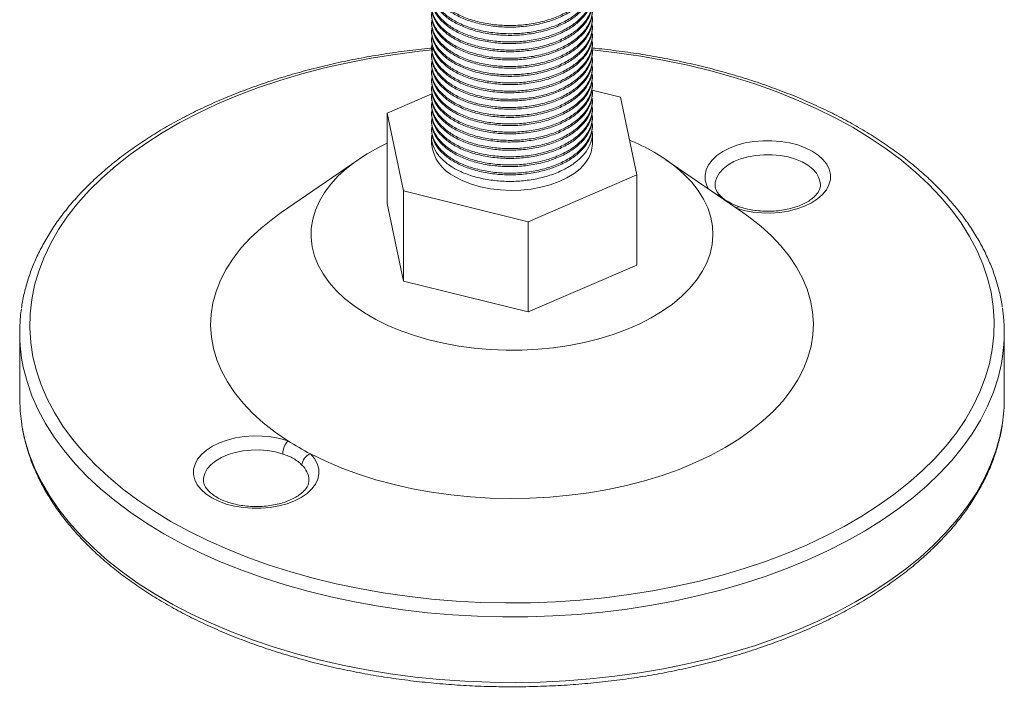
# Model space of a CAD drawing. Header units: millimetres. Extents: x 0 to 210, y 0 to 297.
# Tile 14 of 19: x 111 to 160, y 149 to 182. Entities that reach past the tile are written whole.
import ezdxf

# ---------------------------------------------------------------- set-up
doc = ezdxf.new("R2010")
doc.units = ezdxf.units.MM

msp = doc.modelspace()

# ---------------------------------------------------------------- linework, layer by layer
at = {"color": 7, "linetype": 'Continuous', "lineweight": 15}
for p, q in [((131.208, 182.166), (131.208, 182.085)), ((139.208, 181.881), (139.208, 181.962)), ((131.208, 181.758), (131.208, 181.676)), ((131.208, 181.35), (131.208, 181.268)), ((139.208, 181.472), (139.208, 181.554)), ((131.208, 180.942), (131.208, 180.86)), ((139.208, 181.064), (139.208, 181.146)), ((131.208, 180.533), (131.208, 180.452)), ((139.208, 180.656), (139.208, 180.737)), ((139.208, 180.247), (139.208, 180.329)), ((131.208, 180.125), (131.208, 180.043)), ((139.208, 179.839), (139.208, 179.921)), ((131.208, 179.717), (131.208, 179.635)), ((139.208, 179.431), (139.208, 179.513)), ((131.208, 179.308), (131.208, 179.227)), ((131.208, 178.9), (131.208, 178.819)), ((139.208, 179.023), (139.208, 179.104)), ((131.227, 178.598), (129.002, 177.636)), ((131.208, 178.492), (131.208, 178.41)), ((140.61, 178.44), (139.192, 178.79)), ((139.208, 178.614), (139.208, 178.696)), ((141.414, 174.571), (140.61, 178.44)), ((131.208, 178.084), (131.208, 178.002)), ((139.208, 178.206), (139.208, 178.288)), ((139.208, 177.798), (139.208, 177.879)), ((129.002, 177.636), (129.806, 173.767)), ((129.002, 177.636), (129.002, 173.145)), ((131.208, 177.675), (131.208, 177.594)), ((139.208, 177.39), (139.208, 177.471)), ((131.208, 177.267), (131.208, 177.185)), ((139.208, 176.981), (139.208, 177.063)), ((131.208, 176.859), (131.208, 176.777)), ((131.208, 176.451), (131.208, 176.104)), ((139.208, 176.104), (139.208, 176.655)), ((127.547, 175.323), (123.717, 172.687)), ((146.7, 172.687), (142.869, 175.323)), ((136.013, 172.235), (141.414, 174.571)), ((141.414, 174.571), (141.414, 170.08)), ((129.806, 173.767), (136.013, 172.235)), ((129.806, 173.767), (129.806, 169.276)), ((129.002, 173.145), (129.806, 169.276)), ((136.013, 172.235), (136.013, 167.744)), ((136.013, 167.744), (141.414, 170.08)), ((129.806, 169.276), (136.013, 167.744)), ((110.708, 166.713), (110.708, 163.447)), ((159.708, 163.447), (159.708, 166.713))]:
    msp.add_line(p, q, dxfattribs=at)
at = {"color": 8, "linetype": 'Continuous', "lineweight": 15, "flags": 128}
for points in [[(131.25, 180.787), (130.602, 180.719), (129.396, 180.564), (128.205, 180.373), (127.032, 180.148), (125.881, 179.887), (124.755, 179.593), (123.657, 179.266), (122.589, 178.907), (121.555, 178.516), (120.557, 178.095), (119.598, 177.645), (118.68, 177.167), (117.806, 176.663), (116.979, 176.133), (116.199, 175.579), (115.47, 175.003), (114.794, 174.406), (114.171, 173.79), (113.604, 173.156), (113.095, 172.506), (112.644, 171.842), (112.253, 171.165), (111.923, 170.477), (111.655, 169.781), (111.449, 169.077), (111.306, 168.369), (111.226, 167.657), (111.21, 166.943), (111.258, 166.23), (111.369, 165.52), (111.544, 164.813), (111.781, 164.113), (112.08, 163.421), (112.441, 162.738), (112.862, 162.068), (113.342, 161.41), (113.881, 160.768), (114.475, 160.143), (115.125, 159.536), (115.828, 158.949), (116.583, 158.384), (117.387, 157.842), (118.238, 157.325)], [(118.238, 157.325), (119.134, 156.833), (120.073, 156.369), (121.052, 155.934), (122.068, 155.528), (123.119, 155.153), (124.203, 154.809), (125.315, 154.499), (126.454, 154.221), (127.616, 153.978), (128.798, 153.77), (129.997, 153.597), (131.21, 153.46), (132.433, 153.36), (133.664, 153.295), (134.899, 153.268), (136.135, 153.277), (137.368, 153.323), (138.596, 153.405), (139.815, 153.524), (141.021, 153.679), (142.212, 153.87), (143.385, 154.095), (144.535, 154.356), (145.661, 154.65), (146.76, 154.977), (147.827, 155.336), (148.861, 155.727), (149.859, 156.148), (150.819, 156.598), (151.736, 157.076), (152.61, 157.58), (153.438, 158.11), (154.217, 158.664), (154.946, 159.24), (155.623, 159.837), (156.246, 160.453), (156.812, 161.087), (157.322, 161.737), (157.773, 162.402), (158.164, 163.078), (158.494, 163.766), (158.762, 164.462), (158.968, 165.166), (159.111, 165.875), (159.19, 166.587), (159.206, 167.3), (159.159, 168.013), (159.047, 168.723), (158.873, 169.43), (158.636, 170.13), (158.336, 170.822), (157.976, 171.505), (157.555, 172.175), (157.074, 172.833), (156.536, 173.475), (155.941, 174.1), (155.291, 174.707), (154.588, 175.294), (153.834, 175.859), (153.03, 176.401), (152.179, 176.918), (151.283, 177.41), (150.344, 177.874), (149.365, 178.309), (148.349, 178.715), (147.297, 179.09), (146.214, 179.434), (145.102, 179.745), (143.963, 180.022), (142.801, 180.265), (141.619, 180.473), (140.42, 180.646), (139.209, 180.783)], [(144.994, 173.861), (144.9, 174.043), (144.825, 174.299), (144.815, 174.559), (144.87, 174.817), (144.988, 175.067), (145.167, 175.306), (145.404, 175.527), (145.694, 175.726), (146.03, 175.899), (146.405, 176.042), (146.812, 176.153), (147.243, 176.228), (147.688, 176.268), (148.138, 176.269), (148.584, 176.234), (149.016, 176.162), (149.426, 176.055), (149.806, 175.915), (150.146, 175.745), (150.44, 175.548), (150.683, 175.329), (150.869, 175.093), (150.993, 174.843), (151.055, 174.586), (151.051, 174.326), (150.983, 174.069), (150.852, 173.82), (150.66, 173.585), (150.412, 173.369), (150.113, 173.175), (149.768, 173.008), (149.385, 172.871), (148.972, 172.767), (148.538, 172.699), (148.091, 172.667), (147.641, 172.673), (147.197, 172.716), (146.769, 172.796), (146.364, 172.91), (146.364, 172.91)], [(150.561, 174.073), (150.552, 174.188), (150.486, 174.421), (150.358, 174.645), (150.172, 174.855), (149.931, 175.046), (149.642, 175.213), (149.312, 175.352), (148.948, 175.459), (148.56, 175.533), (148.157, 175.571), (147.748, 175.572), (147.344, 175.537), (146.954, 175.466), (146.588, 175.361), (146.255, 175.225), (145.962, 175.06), (145.718, 174.871), (145.527, 174.662), (145.394, 174.439), (145.323, 174.207), (145.311, 174.055)], [(117.884, 156.712), (117.022, 157.236), (116.208, 157.784), (115.443, 158.356), (114.729, 158.95), (114.069, 159.563), (113.465, 160.196), (112.916, 160.845), (112.426, 161.51), (111.996, 162.188), (111.626, 162.879), (111.318, 163.579), (111.072, 164.287), (110.888, 165.002), (110.806, 165.451)], [(159.621, 165.521), (159.564, 165.181), (159.397, 164.465), (159.166, 163.755), (158.873, 163.053), (158.519, 162.36), (158.103, 161.678), (157.628, 161.01), (157.094, 160.357), (156.504, 159.72), (155.857, 159.101), (155.157, 158.503), (154.405, 157.925), (153.603, 157.371), (152.752, 156.841), (151.856, 156.337), (150.917, 155.859), (149.936, 155.411), (148.917, 154.991), (147.862, 154.602), (146.775, 154.245), (145.657, 153.92), (144.512, 153.629), (143.342, 153.372), (142.152, 153.15), (140.943, 152.963), (139.719, 152.812), (138.484, 152.697), (137.24, 152.618), (135.99, 152.577), (134.739, 152.572), (133.489, 152.605), (132.243, 152.674), (131.005, 152.779), (129.778, 152.921), (128.566, 153.1), (127.37, 153.313), (126.195, 153.562), (125.044, 153.844), (123.919, 154.161), (122.823, 154.51), (121.76, 154.891), (120.732, 155.303), (119.741, 155.744), (118.791, 156.215), (117.884, 156.712)], [(110.808, 162.174), (110.821, 162.095), (110.972, 161.377), (111.187, 160.666), (111.464, 159.961), (111.803, 159.266), (112.204, 158.581), (112.664, 157.91), (113.183, 157.252), (113.76, 156.611), (114.393, 155.988), (115.079, 155.384), (115.819, 154.801), (116.609, 154.241), (117.447, 153.705), (118.332, 153.194), (119.261, 152.71), (120.232, 152.254), (121.241, 151.827), (122.287, 151.43), (123.367, 151.065), (124.478, 150.732), (125.616, 150.433), (126.78, 150.167), (127.965, 149.936), (129.17, 149.74), (130.39, 149.58), (131.623, 149.456), (132.865, 149.368), (134.114, 149.318), (135.365, 149.304), (136.615, 149.327), (137.863, 149.387), (139.103, 149.483), (140.333, 149.616), (141.549, 149.786), (142.749, 149.99), (143.93, 150.23), (145.088, 150.504), (146.219, 150.812), (147.323, 151.154), (148.394, 151.527), (149.431, 151.931), (150.431, 152.365), (151.392, 152.828), (152.31, 153.319), (153.183, 153.837), (154.01, 154.379), (154.787, 154.945), (155.514, 155.533), (156.187, 156.142), (156.806, 156.77), (157.369, 157.415), (157.873, 158.076), (158.319, 158.751), (158.704, 159.439), (159.028, 160.137), (159.289, 160.843), (159.488, 161.556), (159.615, 162.215)], [(123.801, 160.675), (123.432, 160.778), (123.041, 160.846), (122.636, 160.878), (122.228, 160.874), (121.825, 160.833), (121.439, 160.757), (121.077, 160.646), (120.75, 160.505), (120.465, 160.336), (120.228, 160.144), (120.046, 159.933), (119.923, 159.708), (119.862, 159.474), (119.855, 159.354)]]:
    msp.add_lwpolyline(points, dxfattribs=at)
at = {"color": 7, "linetype": 'Continuous', "lineweight": 15, "flags": 128}
for points in [[(142.279, 175.695), (142.819, 175.357), (143.31, 174.996), (143.75, 174.614), (144.136, 174.213), (144.466, 173.795), (144.737, 173.364), (144.948, 172.921), (145.097, 172.47), (145.184, 172.014), (145.208, 171.555), (145.168, 171.097), (145.066, 170.641), (144.901, 170.192), (144.675, 169.752), (144.389, 169.324), (144.045, 168.91), (143.645, 168.513), (143.192, 168.136), (142.688, 167.781), (142.137, 167.45), (141.543, 167.145), (140.908, 166.869), (140.237, 166.623), (139.534, 166.408), (138.804, 166.226), (138.052, 166.078), (137.281, 165.965), (136.497, 165.888), (135.705, 165.847), (134.91, 165.842), (134.117, 165.874), (133.331, 165.942), (132.556, 166.046), (131.798, 166.186), (131.062, 166.359), (130.352, 166.566), (129.673, 166.805), (129.029, 167.074), (128.424, 167.371), (127.862, 167.696), (127.346, 168.045), (126.88, 168.417), (126.466, 168.809), (126.108, 169.219), (125.808, 169.644), (125.566, 170.081), (125.386, 170.529), (125.268, 170.982), (125.213, 171.44), (125.221, 171.899), (125.292, 172.357), (125.425, 172.809), (125.621, 173.254), (125.877, 173.688), (126.192, 174.11), (126.565, 174.516), (126.992, 174.903), (127.47, 175.269), (127.998, 175.613), (128.571, 175.931), (129.002, 176.139)], [(132.38, 174.471), (132.765, 174.275), (133.19, 174.11), (133.648, 173.977), (134.132, 173.88), (134.633, 173.818), (135.144, 173.795), (135.656, 173.809), (136.161, 173.861), (136.65, 173.95), (137.115, 174.074), (137.549, 174.231), (137.945, 174.419), (138.295, 174.635), (138.595, 174.875), (138.84, 175.135), (139.024, 175.411), (139.146, 175.698), (139.204, 175.993), (139.208, 176.104)], [(124.052, 161.333), (123.415, 161.77), (122.83, 162.231), (122.298, 162.713), (121.823, 163.214), (121.406, 163.732), (121.048, 164.264), (120.753, 164.809), (120.52, 165.365), (120.352, 165.928), (120.248, 166.496), (120.209, 167.066), (120.235, 167.638), (120.326, 168.206), (120.483, 168.77), (120.703, 169.327), (120.987, 169.875), (121.332, 170.41), (121.738, 170.931), (122.202, 171.435), (122.723, 171.921), (123.298, 172.386), (123.717, 172.687)], [(146.7, 172.687), (147.001, 172.473), (147.587, 172.012), (148.118, 171.53), (148.594, 171.03), (149.011, 170.512), (149.368, 169.979), (149.664, 169.434), (149.896, 168.878), (150.065, 168.316), (150.169, 167.747), (150.208, 167.177), (150.182, 166.606), (150.09, 166.037), (149.934, 165.473), (149.714, 164.916), (149.43, 164.369), (149.085, 163.833), (148.679, 163.312), (148.215, 162.808), (147.694, 162.322), (147.118, 161.857), (146.491, 161.416), (145.815, 160.998), (145.093, 160.608), (144.327, 160.246), (143.522, 159.914), (142.681, 159.613), (141.807, 159.345), (140.904, 159.111), (139.977, 158.912), (139.029, 158.748), (138.064, 158.621), (137.087, 158.53), (136.102, 158.478), (135.113, 158.462), (134.124, 158.485), (133.14, 158.545), (132.165, 158.642), (131.203, 158.777), (130.259, 158.947), (129.336, 159.153), (128.439, 159.394), (127.571, 159.669), (126.736, 159.976), (125.939, 160.314), (125.181, 160.681)], [(110.708, 163.447), (110.733, 162.815), (110.808, 162.174)], [(125.181, 160.681), (125.379, 160.448), (125.517, 160.2), (125.591, 159.944), (125.602, 159.684), (125.547, 159.426), (125.429, 159.176), (125.249, 158.937), (125.012, 158.717), (124.723, 158.517), (124.387, 158.345), (124.012, 158.201), (123.604, 158.091), (123.174, 158.015), (122.729, 157.976), (122.279, 157.974), (121.833, 158.009), (121.4, 158.081), (120.99, 158.188), (120.611, 158.328), (120.271, 158.498), (119.976, 158.695), (119.734, 158.914), (119.548, 159.15), (119.423, 159.4), (119.362, 159.657), (119.365, 159.917), (119.433, 160.174), (119.564, 160.423), (119.756, 160.658), (120.004, 160.875), (120.304, 161.068), (120.649, 161.236), (121.031, 161.372), (121.444, 161.476), (121.879, 161.544), (122.325, 161.576), (122.775, 161.57), (123.219, 161.527), (123.648, 161.447), (124.052, 161.333)]]:
    msp.add_lwpolyline(points, dxfattribs=at)
at = {"color": 7, "linetype": 'Continuous', "lineweight": 15}
for centre, radius, start, end in [((133.225, 176.314), 2.027, 185.95, 245.3701), ((136.933, 166.357), 10.76, 60.2086, 67.4713), ((118.921, 166.713), 8.213, 171.6793, 188.8397), ((151.506, 166.713), 8.202, 351.6411, 8.6838), ((151.476, 163.45), 8.232, 351.3753, 359.9808), ((124.832, 160.658), 1.032, 139.1239, 179.029), ((131.677, 173.238), 14.138, 237.3596, 242.6458), ((125.384, 160.078), 0.637, 108.5416, 175.4899)]:
    msp.add_arc(centre, radius, start, end, dxfattribs=at)
at = {"color": 8, "linetype": 'Continuous', "lineweight": 15}
for centre, radius, start, end in [((145.389, 173.296), 0.29, 46.4301, 89.3541), ((146.496, 172.816), 0.162, 80.3165, 144.5145), ((124.039, 159.331), 1.067, 2.1818, 48.271)]:
    msp.add_arc(centre, radius, start, end, dxfattribs=at)
at = {"color": 7, "linetype": 'Continuous', "lineweight": 15}
for points, knots in [([(139.181, 184.575), (139.192, 184.521), (139.236, 184.309), (139.148, 183.938), (138.926, 183.492), (138.557, 183.085), (138.063, 182.723), (137.449, 182.417), (136.742, 182.185), (135.984, 182.041), (135.208, 181.986), (134.433, 182.018), (133.675, 182.135), (132.968, 182.34), (132.353, 182.619), (131.86, 182.957), (131.491, 183.341), (131.268, 183.761), (131.181, 184.114), (131.226, 184.317), (131.238, 184.371)], [0, 0, 0, 0, 0.0210578, 0.0820425, 0.1418309, 0.1996792, 0.2588229, 0.3195377, 0.3806582, 0.4409725, 0.4993606, 0.5577488, 0.618063, 0.6791836, 0.7398984, 0.7990421, 0.8568904, 0.9166788, 0.9776635, 1, 1, 1, 1]), ([(139.208, 184.33), (139.208, 184.171), (139.181, 184.012), (139.076, 183.703), (138.997, 183.553), (138.848, 183.341), (138.793, 183.273), (138.674, 183.141), (138.61, 183.077), (138.399, 182.888), (138.235, 182.767), (137.864, 182.542), (137.658, 182.439), (137.213, 182.258), (136.975, 182.18), (136.482, 182.054), (136.226, 182.006), (135.715, 181.94), (135.458, 181.923), (134.958, 181.915), (134.702, 181.925), (134.19, 181.974), (133.935, 182.013), (133.441, 182.121), (133.203, 182.19), (132.759, 182.353), (132.552, 182.447), (132.182, 182.654), (132.018, 182.767), (131.807, 182.945), (131.743, 183.005), (131.624, 183.129), (131.569, 183.194), (131.419, 183.393), (131.341, 183.534), (131.235, 183.826), (131.208, 183.976), (131.208, 184.126)], [0, 0, 0, 0, 0.0625, 0.0625, 0.125, 0.125, 0.15625, 0.15625, 0.1875, 0.1875, 0.25, 0.25, 0.3125, 0.3125, 0.375, 0.375, 0.4375, 0.4375, 0.5, 0.5, 0.5625, 0.5625, 0.625, 0.625, 0.6875, 0.6875, 0.75, 0.75, 0.8125, 0.8125, 0.84375, 0.84375, 0.875, 0.875, 0.9375, 0.9375, 1, 1, 1, 1]), ([(139.181, 184.167), (139.192, 184.112), (139.236, 183.901), (139.148, 183.53), (138.926, 183.084), (138.557, 182.677), (138.063, 182.315), (137.449, 182.009), (136.742, 181.777), (135.984, 181.633), (135.208, 181.578), (134.433, 181.609), (133.675, 181.727), (132.968, 181.931), (132.353, 182.211), (131.86, 182.548), (131.491, 182.933), (131.268, 183.353), (131.181, 183.705), (131.226, 183.908), (131.238, 183.963)], [0, 0, 0, 0, 0.021058, 0.082043, 0.141831, 0.199679, 0.258823, 0.319538, 0.380658, 0.440972, 0.499361, 0.557749, 0.618063, 0.679184, 0.739898, 0.799042, 0.85689, 0.916679, 0.977663, 1, 1, 1, 1]), ([(139.181, 183.759), (139.192, 183.704), (139.236, 183.492), (139.148, 183.122), (138.926, 182.676), (138.557, 182.269), (138.063, 181.906), (137.449, 181.6), (136.742, 181.369), (135.984, 181.225), (135.208, 181.17), (134.433, 181.201), (133.675, 181.319), (132.968, 181.523), (132.353, 181.803), (131.86, 182.14), (131.491, 182.524), (131.268, 182.945), (131.181, 183.297), (131.226, 183.5), (131.238, 183.554)], [0, 0, 0, 0, 0.021058, 0.082043, 0.141831, 0.199679, 0.258823, 0.319538, 0.380658, 0.440972, 0.499361, 0.557749, 0.618063, 0.679184, 0.739898, 0.799042, 0.85689, 0.916679, 0.977663, 1, 1, 1, 1]), ([(139.208, 183.922), (139.208, 183.763), (139.181, 183.603), (139.076, 183.294), (138.997, 183.145), (138.848, 182.933), (138.793, 182.864), (138.674, 182.732), (138.61, 182.669), (138.399, 182.48), (138.235, 182.359), (137.864, 182.134), (137.658, 182.031), (137.213, 181.85), (136.975, 181.772), (136.482, 181.646), (136.226, 181.598), (135.715, 181.532), (135.458, 181.514), (134.958, 181.507), (134.702, 181.517), (134.19, 181.566), (133.935, 181.605), (133.441, 181.713), (133.203, 181.782), (132.759, 181.945), (132.552, 182.039), (132.182, 182.246), (132.018, 182.359), (131.807, 182.536), (131.743, 182.596), (131.624, 182.721), (131.569, 182.785), (131.419, 182.985), (131.341, 183.126), (131.235, 183.418), (131.208, 183.568), (131.208, 183.718)], [0, 0, 0, 0, 0.0625, 0.0625, 0.125, 0.125, 0.15625, 0.15625, 0.1875, 0.1875, 0.25, 0.25, 0.3125, 0.3125, 0.375, 0.375, 0.4375, 0.4375, 0.5, 0.5, 0.5625, 0.5625, 0.625, 0.625, 0.6875, 0.6875, 0.75, 0.75, 0.8125, 0.8125, 0.84375, 0.84375, 0.875, 0.875, 0.9375, 0.9375, 1, 1, 1, 1]), ([(139.181, 183.35), (139.192, 183.296), (139.236, 183.084), (139.148, 182.714), (138.926, 182.268), (138.557, 181.86), (138.063, 181.498), (137.449, 181.192), (136.742, 180.961), (135.984, 180.816), (135.208, 180.762), (134.433, 180.793), (133.675, 180.911), (132.968, 181.115), (132.353, 181.394), (131.86, 181.732), (131.491, 182.116), (131.268, 182.537), (131.181, 182.889), (131.226, 183.092), (131.238, 183.146)], [0, 0, 0, 0, 0.021058, 0.082043, 0.141831, 0.199679, 0.258823, 0.319538, 0.380658, 0.440972, 0.499361, 0.557749, 0.618063, 0.679184, 0.739898, 0.799042, 0.85689, 0.916679, 0.977663, 1, 1, 1, 1]), ([(139.208, 183.514), (139.208, 183.354), (139.181, 183.195), (139.076, 182.886), (138.997, 182.736), (138.848, 182.525), (138.793, 182.456), (138.674, 182.324), (138.61, 182.261), (138.399, 182.072), (138.235, 181.95), (137.864, 181.726), (137.658, 181.623), (137.213, 181.441), (136.975, 181.364), (136.482, 181.238), (136.226, 181.189), (135.715, 181.124), (135.458, 181.106), (134.958, 181.099), (134.702, 181.108), (134.19, 181.157), (133.935, 181.197), (133.441, 181.305), (133.203, 181.373), (132.759, 181.536), (132.552, 181.631), (132.182, 181.838), (132.018, 181.951), (131.807, 182.128), (131.743, 182.188), (131.624, 182.313), (131.569, 182.377), (131.419, 182.577), (131.341, 182.718), (131.235, 183.009), (131.208, 183.159), (131.208, 183.309)], [0, 0, 0, 0, 0.0625, 0.0625, 0.125, 0.125, 0.15625, 0.15625, 0.1875, 0.1875, 0.25, 0.25, 0.3125, 0.3125, 0.375, 0.375, 0.4375, 0.4375, 0.5, 0.5, 0.5625, 0.5625, 0.625, 0.625, 0.6875, 0.6875, 0.75, 0.75, 0.8125, 0.8125, 0.84375, 0.84375, 0.875, 0.875, 0.9375, 0.9375, 1, 1, 1, 1]), ([(139.181, 182.942), (139.192, 182.888), (139.236, 182.676), (139.148, 182.305), (138.926, 181.859), (138.557, 181.452), (138.063, 181.09), (137.449, 180.784), (136.742, 180.552), (135.984, 180.408), (135.208, 180.353), (134.433, 180.385), (133.675, 180.502), (132.968, 180.707), (132.353, 180.986), (131.86, 181.323), (131.491, 181.708), (131.268, 182.128), (131.181, 182.481), (131.226, 182.684), (131.238, 182.738)], [0, 0, 0, 0, 0.021058, 0.082043, 0.141831, 0.199679, 0.258823, 0.319538, 0.380658, 0.440972, 0.499361, 0.557749, 0.618063, 0.679184, 0.739898, 0.799042, 0.85689, 0.916679, 0.977663, 1, 1, 1, 1]), ([(139.208, 183.105), (139.208, 182.946), (139.181, 182.787), (139.076, 182.478), (138.997, 182.328), (138.848, 182.116), (138.793, 182.048), (138.674, 181.916), (138.61, 181.852), (138.399, 181.663), (138.235, 181.542), (137.864, 181.318), (137.658, 181.214), (137.213, 181.033), (136.975, 180.955), (136.482, 180.829), (136.226, 180.781), (135.715, 180.715), (135.458, 180.698), (134.958, 180.69), (134.702, 180.7), (134.19, 180.749), (133.935, 180.788), (133.441, 180.896), (133.203, 180.965), (132.759, 181.128), (132.552, 181.222), (132.182, 181.43), (132.018, 181.543), (131.807, 181.72), (131.743, 181.78), (131.624, 181.904), (131.569, 181.969), (131.419, 182.169), (131.341, 182.31), (131.235, 182.601), (131.208, 182.751), (131.208, 182.901)], [0, 0, 0, 0, 0.0625, 0.0625, 0.125, 0.125, 0.15625, 0.15625, 0.1875, 0.1875, 0.25, 0.25, 0.3125, 0.3125, 0.375, 0.375, 0.4375, 0.4375, 0.5, 0.5, 0.5625, 0.5625, 0.625, 0.625, 0.6875, 0.6875, 0.75, 0.75, 0.8125, 0.8125, 0.84375, 0.84375, 0.875, 0.875, 0.9375, 0.9375, 1, 1, 1, 1]), ([(139.181, 182.534), (139.192, 182.479), (139.236, 182.267), (139.148, 181.897), (138.926, 181.451), (138.557, 181.044), (138.063, 180.682), (137.449, 180.376), (136.742, 180.144), (135.984, 180), (135.208, 179.945), (134.433, 179.976), (133.675, 180.094), (132.968, 180.298), (132.353, 180.578), (131.86, 180.915), (131.491, 181.3), (131.268, 181.72), (131.181, 182.072), (131.226, 182.275), (131.238, 182.33)], [0, 0, 0, 0, 0.021058, 0.082043, 0.141831, 0.199679, 0.258823, 0.319538, 0.380658, 0.440972, 0.499361, 0.557749, 0.618063, 0.679184, 0.739898, 0.799042, 0.85689, 0.916679, 0.977663, 1, 1, 1, 1]), ([(139.208, 182.697), (139.208, 182.538), (139.181, 182.379), (139.076, 182.07), (138.997, 181.92), (138.848, 181.708), (138.793, 181.64), (138.674, 181.508), (138.61, 181.444), (138.399, 181.255), (138.235, 181.134), (137.864, 180.909), (137.658, 180.806), (137.213, 180.625), (136.975, 180.547), (136.482, 180.421), (136.226, 180.373), (135.715, 180.307), (135.458, 180.29), (134.958, 180.282), (134.702, 180.292), (134.19, 180.341), (133.935, 180.38), (133.441, 180.488), (133.203, 180.557), (132.759, 180.72), (132.552, 180.814), (132.182, 181.021), (132.018, 181.134), (131.807, 181.312), (131.743, 181.372), (131.624, 181.496), (131.569, 181.561), (131.419, 181.76), (131.341, 181.901), (131.235, 182.193), (131.208, 182.343), (131.208, 182.493)], [0, 0, 0, 0, 0.0625, 0.0625, 0.125, 0.125, 0.15625, 0.15625, 0.1875, 0.1875, 0.25, 0.25, 0.3125, 0.3125, 0.375, 0.375, 0.4375, 0.4375, 0.5, 0.5, 0.5625, 0.5625, 0.625, 0.625, 0.6875, 0.6875, 0.75, 0.75, 0.8125, 0.8125, 0.84375, 0.84375, 0.875, 0.875, 0.9375, 0.9375, 1, 1, 1, 1]), ([(139.208, 182.289), (139.208, 182.13), (139.181, 181.97), (139.076, 181.661), (138.997, 181.512), (138.848, 181.3), (138.793, 181.231), (138.674, 181.099), (138.61, 181.036), (138.399, 180.847), (138.235, 180.726), (137.864, 180.501), (137.658, 180.398), (137.213, 180.217), (136.975, 180.139), (136.482, 180.013), (136.226, 179.965), (135.715, 179.899), (135.458, 179.881), (134.958, 179.874), (134.702, 179.884), (134.19, 179.933), (133.935, 179.972), (133.441, 180.08), (133.203, 180.149), (132.759, 180.312), (132.552, 180.406), (132.182, 180.613), (132.018, 180.726), (131.807, 180.903), (131.743, 180.963), (131.624, 181.088), (131.569, 181.152), (131.419, 181.352), (131.341, 181.493), (131.235, 181.784), (131.208, 181.935), (131.208, 182.085)], [0, 0, 0, 0, 0.0625, 0.0625, 0.125, 0.125, 0.15625, 0.15625, 0.1875, 0.1875, 0.25, 0.25, 0.3125, 0.3125, 0.375, 0.375, 0.4375, 0.4375, 0.5, 0.5, 0.5625, 0.5625, 0.625, 0.625, 0.6875, 0.6875, 0.75, 0.75, 0.8125, 0.8125, 0.84375, 0.84375, 0.875, 0.875, 0.9375, 0.9375, 1, 1, 1, 1]), ([(139.181, 182.125), (139.192, 182.071), (139.236, 181.859), (139.148, 181.489), (138.926, 181.043), (138.557, 180.636), (138.063, 180.273), (137.449, 179.967), (136.742, 179.736), (135.984, 179.592), (135.208, 179.537), (134.433, 179.568), (133.675, 179.686), (132.968, 179.89), (132.353, 180.169), (131.86, 180.507), (131.491, 180.891), (131.268, 181.312), (131.181, 181.664), (131.226, 181.867), (131.238, 181.921)], [0, 0, 0, 0, 0.021058, 0.082043, 0.141831, 0.199679, 0.258823, 0.319538, 0.380658, 0.440972, 0.499361, 0.557749, 0.618063, 0.679184, 0.739898, 0.799042, 0.85689, 0.916679, 0.977663, 1, 1, 1, 1]), ([(139.208, 181.881), (139.208, 181.721), (139.181, 181.562), (139.076, 181.253), (138.997, 181.103), (138.848, 180.892), (138.793, 180.823), (138.674, 180.691), (138.61, 180.628), (138.399, 180.439), (138.235, 180.317), (137.864, 180.093), (137.658, 179.99), (137.213, 179.808), (136.975, 179.731), (136.482, 179.604), (136.226, 179.556), (135.715, 179.491), (135.458, 179.473), (134.958, 179.466), (134.702, 179.475), (134.19, 179.524), (133.935, 179.564), (133.441, 179.672), (133.203, 179.74), (132.759, 179.903), (132.552, 179.998), (132.182, 180.205), (132.018, 180.318), (131.807, 180.495), (131.743, 180.555), (131.624, 180.68), (131.569, 180.744), (131.419, 180.944), (131.341, 181.085), (131.235, 181.376), (131.208, 181.526), (131.208, 181.676)], [0, 0, 0, 0, 0.0625, 0.0625, 0.125, 0.125, 0.15625, 0.15625, 0.1875, 0.1875, 0.25, 0.25, 0.3125, 0.3125, 0.375, 0.375, 0.4375, 0.4375, 0.5, 0.5, 0.5625, 0.5625, 0.625, 0.625, 0.6875, 0.6875, 0.75, 0.75, 0.8125, 0.8125, 0.84375, 0.84375, 0.875, 0.875, 0.9375, 0.9375, 1, 1, 1, 1]), ([(139.181, 181.717), (139.192, 181.663), (139.236, 181.451), (139.148, 181.081), (138.926, 180.634), (138.557, 180.227), (138.063, 179.865), (137.449, 179.559), (136.742, 179.327), (135.984, 179.183), (135.208, 179.129), (134.433, 179.16), (133.675, 179.278), (132.968, 179.482), (132.353, 179.761), (131.86, 180.099), (131.491, 180.483), (131.268, 180.904), (131.181, 181.256), (131.226, 181.459), (131.238, 181.513)], [0, 0, 0, 0, 0.0210578, 0.0820425, 0.1418309, 0.1996792, 0.2588229, 0.3195377, 0.3806582, 0.4409725, 0.4993606, 0.5577488, 0.618063, 0.6791836, 0.7398984, 0.7990421, 0.8568904, 0.9166788, 0.9776635, 1, 1, 1, 1]), ([(139.181, 181.309), (139.192, 181.255), (139.236, 181.043), (139.148, 180.672), (138.926, 180.226), (138.557, 179.819), (138.063, 179.457), (137.449, 179.151), (136.742, 178.919), (135.984, 178.775), (135.208, 178.72), (134.433, 178.751), (133.675, 178.869), (132.968, 179.074), (132.353, 179.353), (131.86, 179.69), (131.491, 180.075), (131.268, 180.495), (131.181, 180.848), (131.226, 181.05), (131.238, 181.105)], [0, 0, 0, 0, 0.021058, 0.082043, 0.141831, 0.199679, 0.258823, 0.319538, 0.380658, 0.440972, 0.499361, 0.557749, 0.618063, 0.679184, 0.739898, 0.799042, 0.85689, 0.916679, 0.977663, 1, 1, 1, 1]), ([(139.208, 181.472), (139.208, 181.313), (139.181, 181.154), (139.076, 180.845), (138.997, 180.695), (138.848, 180.483), (138.793, 180.415), (138.674, 180.283), (138.61, 180.219), (138.399, 180.03), (138.235, 179.909), (137.864, 179.685), (137.658, 179.581), (137.213, 179.4), (136.975, 179.322), (136.482, 179.196), (136.226, 179.148), (135.715, 179.082), (135.458, 179.065), (134.958, 179.057), (134.702, 179.067), (134.19, 179.116), (133.935, 179.155), (133.441, 179.263), (133.203, 179.332), (132.759, 179.495), (132.552, 179.589), (132.182, 179.797), (132.018, 179.909), (131.807, 180.087), (131.743, 180.147), (131.624, 180.271), (131.569, 180.336), (131.419, 180.535), (131.341, 180.677), (131.235, 180.968), (131.208, 181.118), (131.208, 181.268)], [0, 0, 0, 0, 0.0625, 0.0625, 0.125, 0.125, 0.15625, 0.15625, 0.1875, 0.1875, 0.25, 0.25, 0.3125, 0.3125, 0.375, 0.375, 0.4375, 0.4375, 0.5, 0.5, 0.5625, 0.5625, 0.625, 0.625, 0.6875, 0.6875, 0.75, 0.75, 0.8125, 0.8125, 0.84375, 0.84375, 0.875, 0.875, 0.9375, 0.9375, 1, 1, 1, 1]), ([(131.231, 180.878), (131.203, 180.876), (130.785, 180.841), (129.985, 180.743), (128.835, 180.583), (127.701, 180.387), (126.584, 180.161), (125.486, 179.902), (124.412, 179.614), (123.362, 179.295), (122.339, 178.946), (121.346, 178.57), (120.385, 178.165), (119.458, 177.733), (118.568, 177.275), (117.716, 176.792), (116.905, 176.285), (116.136, 175.755), (115.412, 175.203), (114.733, 174.63), (114.103, 174.038), (113.522, 173.429), (112.993, 172.802), (112.516, 172.161), (112.092, 171.507), (111.724, 170.841), (111.411, 170.166), (111.153, 169.483), (110.958, 168.793), (110.842, 168.281), (110.809, 167.999), (110.803, 167.949)], [0, 0, 0, 0, 0.002644, 0.039321, 0.076003, 0.11269, 0.149383, 0.186083, 0.222791, 0.259509, 0.296235, 0.332972, 0.36972, 0.406478, 0.443246, 0.480023, 0.516808, 0.553598, 0.590387, 0.627169, 0.663937, 0.700679, 0.737386, 0.774043, 0.810636, 0.847151, 0.883577, 0.919906, 0.956137, 0.992275, 1, 1, 1, 1]), ([(139.181, 180.901), (139.192, 180.846), (139.236, 180.634), (139.148, 180.264), (138.926, 179.818), (138.557, 179.411), (138.063, 179.049), (137.449, 178.742), (136.742, 178.511), (135.984, 178.367), (135.208, 178.312), (134.433, 178.343), (133.675, 178.461), (132.968, 178.665), (132.353, 178.945), (131.86, 179.282), (131.492, 179.667), (131.264, 180.087), (131.176, 180.508), (131.244, 180.778), (131.274, 180.901)], [0, 0, 0, 0, 0.0204858, 0.079814, 0.1379784, 0.1942555, 0.2517927, 0.3108583, 0.3703187, 0.4289947, 0.4857969, 0.5425991, 0.601275, 0.6607355, 0.7198011, 0.7773383, 0.8336153, 0.8917797, 0.9511079, 1, 1, 1, 1]), ([(139.208, 181.064), (139.208, 180.905), (139.181, 180.746), (139.076, 180.437), (138.997, 180.287), (138.848, 180.075), (138.793, 180.007), (138.674, 179.875), (138.61, 179.811), (138.399, 179.622), (138.235, 179.501), (137.864, 179.276), (137.658, 179.173), (137.213, 178.992), (136.975, 178.914), (136.482, 178.788), (136.226, 178.74), (135.715, 178.674), (135.458, 178.656), (134.958, 178.649), (134.702, 178.659), (134.19, 178.708), (133.935, 178.747), (133.441, 178.855), (133.203, 178.924), (132.759, 179.087), (132.552, 179.181), (132.182, 179.388), (132.018, 179.501), (131.807, 179.679), (131.743, 179.739), (131.624, 179.863), (131.569, 179.928), (131.419, 180.127), (131.341, 180.268), (131.235, 180.56), (131.208, 180.71), (131.208, 180.86)], [0, 0, 0, 0, 0.0625, 0.0625, 0.125, 0.125, 0.15625, 0.15625, 0.1875, 0.1875, 0.25, 0.25, 0.3125, 0.3125, 0.375, 0.375, 0.4375, 0.4375, 0.5, 0.5, 0.5625, 0.5625, 0.625, 0.625, 0.6875, 0.6875, 0.75, 0.75, 0.8125, 0.8125, 0.84375, 0.84375, 0.875, 0.875, 0.9375, 0.9375, 1, 1, 1, 1]), ([(159.608, 168.002), (159.605, 168.024), (159.576, 168.278), (159.466, 168.76), (159.275, 169.447), (159.022, 170.127), (158.715, 170.798), (158.352, 171.461), (157.935, 172.113), (157.464, 172.752), (156.941, 173.377), (156.366, 173.986), (155.742, 174.578), (155.07, 175.151), (154.351, 175.704), (153.587, 176.235), (152.78, 176.744), (151.932, 177.229), (151.046, 177.69), (150.123, 178.124), (149.165, 178.531), (148.175, 178.911), (147.155, 179.262), (146.108, 179.584), (145.035, 179.876), (143.94, 180.137), (142.825, 180.367), (141.692, 180.566), (140.543, 180.73), (139.706, 180.833), (139.251, 180.871), (139.185, 180.877)], [0, 0, 0, 0, 0.003485, 0.039574, 0.075712, 0.111921, 0.148216, 0.184606, 0.22109, 0.257662, 0.294311, 0.331025, 0.36779, 0.404594, 0.441424, 0.478272, 0.51513, 0.55199, 0.588848, 0.625701, 0.662547, 0.699384, 0.736213, 0.773033, 0.809844, 0.846648, 0.883444, 0.920233, 0.957017, 0.993797, 1, 1, 1, 1]), ([(139.181, 180.492), (139.192, 180.438), (139.236, 180.226), (139.148, 179.856), (138.926, 179.41), (138.557, 179.003), (138.063, 178.64), (137.449, 178.334), (136.742, 178.103), (135.984, 177.959), (135.208, 177.904), (134.433, 177.935), (133.675, 178.053), (132.968, 178.257), (132.353, 178.536), (131.86, 178.874), (131.491, 179.258), (131.268, 179.679), (131.181, 180.031), (131.226, 180.234), (131.238, 180.288)], [0, 0, 0, 0, 0.021058, 0.082043, 0.141831, 0.199679, 0.258823, 0.319538, 0.380658, 0.440972, 0.499361, 0.557749, 0.618063, 0.679184, 0.739898, 0.799042, 0.85689, 0.916679, 0.977663, 1, 1, 1, 1]), ([(139.208, 180.656), (139.208, 180.496), (139.181, 180.337), (139.076, 180.028), (138.997, 179.879), (138.848, 179.667), (138.793, 179.598), (138.674, 179.466), (138.61, 179.403), (138.399, 179.214), (138.235, 179.092), (137.864, 178.868), (137.658, 178.765), (137.213, 178.584), (136.975, 178.506), (136.482, 178.38), (136.226, 178.332), (135.715, 178.266), (135.458, 178.248), (134.958, 178.241), (134.702, 178.25), (134.19, 178.299), (133.935, 178.339), (133.441, 178.447), (133.203, 178.516), (132.759, 178.679), (132.552, 178.773), (132.182, 178.98), (132.018, 179.093), (131.807, 179.27), (131.743, 179.33), (131.624, 179.455), (131.569, 179.519), (131.419, 179.719), (131.341, 179.86), (131.235, 180.151), (131.208, 180.301), (131.208, 180.452)], [0, 0, 0, 0, 0.0625, 0.0625, 0.125, 0.125, 0.15625, 0.15625, 0.1875, 0.1875, 0.25, 0.25, 0.3125, 0.3125, 0.375, 0.375, 0.4375, 0.4375, 0.5, 0.5, 0.5625, 0.5625, 0.625, 0.625, 0.6875, 0.6875, 0.75, 0.75, 0.8125, 0.8125, 0.84375, 0.84375, 0.875, 0.875, 0.9375, 0.9375, 1, 1, 1, 1]), ([(139.181, 180.084), (139.192, 180.03), (139.236, 179.818), (139.148, 179.447), (138.926, 179.001), (138.557, 178.594), (138.063, 178.232), (137.449, 177.926), (136.742, 177.694), (135.984, 177.55), (135.208, 177.495), (134.433, 177.527), (133.675, 177.644), (132.968, 177.849), (132.353, 178.128), (131.86, 178.466), (131.491, 178.85), (131.268, 179.27), (131.181, 179.623), (131.226, 179.826), (131.238, 179.88)], [0, 0, 0, 0, 0.021058, 0.082043, 0.141831, 0.199679, 0.258823, 0.319538, 0.380658, 0.440972, 0.499361, 0.557749, 0.618063, 0.679184, 0.739898, 0.799042, 0.85689, 0.916679, 0.977663, 1, 1, 1, 1]), ([(139.208, 180.247), (139.208, 180.088), (139.181, 179.929), (139.076, 179.62), (138.997, 179.47), (138.848, 179.259), (138.793, 179.19), (138.674, 179.058), (138.61, 178.994), (138.399, 178.805), (138.235, 178.684), (137.864, 178.46), (137.658, 178.356), (137.213, 178.175), (136.975, 178.097), (136.482, 177.971), (136.226, 177.923), (135.715, 177.858), (135.458, 177.84), (134.958, 177.833), (134.702, 177.842), (134.19, 177.891), (133.935, 177.931), (133.441, 178.039), (133.203, 178.107), (132.759, 178.27), (132.552, 178.364), (132.182, 178.572), (132.018, 178.685), (131.807, 178.862), (131.743, 178.922), (131.624, 179.046), (131.569, 179.111), (131.419, 179.311), (131.341, 179.452), (131.235, 179.743), (131.208, 179.893), (131.208, 180.043)], [0, 0, 0, 0, 0.0625, 0.0625, 0.125, 0.125, 0.15625, 0.15625, 0.1875, 0.1875, 0.25, 0.25, 0.3125, 0.3125, 0.375, 0.375, 0.4375, 0.4375, 0.5, 0.5, 0.5625, 0.5625, 0.625, 0.625, 0.6875, 0.6875, 0.75, 0.75, 0.8125, 0.8125, 0.84375, 0.84375, 0.875, 0.875, 0.9375, 0.9375, 1, 1, 1, 1]), ([(139.208, 179.839), (139.208, 179.68), (139.181, 179.521), (139.076, 179.212), (138.997, 179.062), (138.848, 178.85), (138.793, 178.782), (138.674, 178.65), (138.61, 178.586), (138.399, 178.397), (138.235, 178.276), (137.864, 178.051), (137.658, 177.948), (137.213, 177.767), (136.975, 177.689), (136.482, 177.563), (136.226, 177.515), (135.715, 177.449), (135.458, 177.432), (134.958, 177.424), (134.702, 177.434), (134.19, 177.483), (133.935, 177.522), (133.441, 177.63), (133.203, 177.699), (132.759, 177.862), (132.552, 177.956), (132.182, 178.163), (132.018, 178.276), (131.807, 178.454), (131.743, 178.514), (131.624, 178.638), (131.569, 178.703), (131.419, 178.902), (131.341, 179.044), (131.235, 179.335), (131.208, 179.485), (131.208, 179.635)], [0, 0, 0, 0, 0.0625, 0.0625, 0.125, 0.125, 0.15625, 0.15625, 0.1875, 0.1875, 0.25, 0.25, 0.3125, 0.3125, 0.375, 0.375, 0.4375, 0.4375, 0.5, 0.5, 0.5625, 0.5625, 0.625, 0.625, 0.6875, 0.6875, 0.75, 0.75, 0.8125, 0.8125, 0.84375, 0.84375, 0.875, 0.875, 0.9375, 0.9375, 1, 1, 1, 1]), ([(139.181, 179.676), (139.192, 179.621), (139.236, 179.41), (139.148, 179.039), (138.926, 178.593), (138.557, 178.186), (138.063, 177.824), (137.449, 177.518), (136.742, 177.286), (135.984, 177.142), (135.208, 177.087), (134.433, 177.118), (133.675, 177.236), (132.968, 177.44), (132.353, 177.72), (131.86, 178.057), (131.491, 178.442), (131.268, 178.862), (131.181, 179.214), (131.226, 179.417), (131.238, 179.472)], [0, 0, 0, 0, 0.021058, 0.082043, 0.141831, 0.199679, 0.258823, 0.319538, 0.380658, 0.440972, 0.499361, 0.557749, 0.618063, 0.679184, 0.739898, 0.799042, 0.85689, 0.916679, 0.977663, 1, 1, 1, 1]), ([(139.208, 179.431), (139.208, 179.272), (139.181, 179.112), (139.076, 178.803), (138.997, 178.654), (138.848, 178.442), (138.793, 178.373), (138.674, 178.241), (138.61, 178.178), (138.399, 177.989), (138.235, 177.868), (137.864, 177.643), (137.658, 177.54), (137.213, 177.359), (136.975, 177.281), (136.482, 177.155), (136.226, 177.107), (135.715, 177.041), (135.458, 177.023), (134.958, 177.016), (134.702, 177.026), (134.19, 177.075), (133.935, 177.114), (133.441, 177.222), (133.203, 177.291), (132.759, 177.454), (132.552, 177.548), (132.182, 177.755), (132.018, 177.868), (131.807, 178.045), (131.743, 178.105), (131.624, 178.23), (131.569, 178.294), (131.419, 178.494), (131.341, 178.635), (131.235, 178.927), (131.208, 179.077), (131.208, 179.227)], [0, 0, 0, 0, 0.0625, 0.0625, 0.125, 0.125, 0.15625, 0.15625, 0.1875, 0.1875, 0.25, 0.25, 0.3125, 0.3125, 0.375, 0.375, 0.4375, 0.4375, 0.5, 0.5, 0.5625, 0.5625, 0.625, 0.625, 0.6875, 0.6875, 0.75, 0.75, 0.8125, 0.8125, 0.84375, 0.84375, 0.875, 0.875, 0.9375, 0.9375, 1, 1, 1, 1]), ([(139.181, 179.268), (139.192, 179.213), (139.236, 179.001), (139.148, 178.631), (138.926, 178.185), (138.557, 177.778), (138.063, 177.415), (137.449, 177.109), (136.742, 176.878), (135.984, 176.734), (135.208, 176.679), (134.433, 176.71), (133.675, 176.828), (132.968, 177.032), (132.353, 177.312), (131.86, 177.649), (131.491, 178.034), (131.268, 178.454), (131.181, 178.806), (131.226, 179.009), (131.238, 179.063)], [0, 0, 0, 0, 0.021058, 0.082043, 0.141831, 0.199679, 0.258823, 0.319538, 0.380658, 0.440972, 0.499361, 0.557749, 0.618063, 0.679184, 0.739898, 0.799042, 0.85689, 0.916679, 0.977663, 1, 1, 1, 1]), ([(139.181, 178.859), (139.192, 178.805), (139.236, 178.593), (139.148, 178.223), (138.926, 177.777), (138.557, 177.369), (138.063, 177.007), (137.449, 176.701), (136.742, 176.47), (135.984, 176.325), (135.208, 176.271), (134.433, 176.302), (133.675, 176.42), (132.968, 176.624), (132.353, 176.903), (131.86, 177.241), (131.491, 177.625), (131.268, 178.046), (131.181, 178.398), (131.226, 178.601), (131.238, 178.655)], [0, 0, 0, 0, 0.021058, 0.082043, 0.141831, 0.199679, 0.258823, 0.319538, 0.380658, 0.440972, 0.499361, 0.557749, 0.618063, 0.679184, 0.739898, 0.799042, 0.85689, 0.916679, 0.977663, 1, 1, 1, 1]), ([(139.208, 179.023), (139.208, 178.863), (139.181, 178.704), (139.076, 178.395), (138.997, 178.245), (138.848, 178.034), (138.793, 177.965), (138.674, 177.833), (138.61, 177.77), (138.399, 177.581), (138.235, 177.459), (137.864, 177.235), (137.658, 177.132), (137.213, 176.951), (136.975, 176.873), (136.482, 176.747), (136.226, 176.698), (135.715, 176.633), (135.458, 176.615), (134.958, 176.608), (134.702, 176.617), (134.19, 176.666), (133.935, 176.706), (133.441, 176.814), (133.203, 176.882), (132.759, 177.045), (132.552, 177.14), (132.182, 177.347), (132.018, 177.46), (131.807, 177.637), (131.743, 177.697), (131.624, 177.822), (131.569, 177.886), (131.419, 178.086), (131.341, 178.227), (131.235, 178.518), (131.208, 178.668), (131.208, 178.819)], [0, 0, 0, 0, 0.0625, 0.0625, 0.125, 0.125, 0.15625, 0.15625, 0.1875, 0.1875, 0.25, 0.25, 0.3125, 0.3125, 0.375, 0.375, 0.4375, 0.4375, 0.5, 0.5, 0.5625, 0.5625, 0.625, 0.625, 0.6875, 0.6875, 0.75, 0.75, 0.8125, 0.8125, 0.84375, 0.84375, 0.875, 0.875, 0.9375, 0.9375, 1, 1, 1, 1]), ([(139.181, 178.451), (139.192, 178.397), (139.236, 178.185), (139.148, 177.814), (138.926, 177.368), (138.557, 176.961), (138.063, 176.599), (137.449, 176.293), (136.742, 176.061), (135.984, 175.917), (135.208, 175.862), (134.433, 175.894), (133.675, 176.011), (132.968, 176.216), (132.353, 176.495), (131.86, 176.833), (131.491, 177.217), (131.268, 177.637), (131.181, 177.99), (131.226, 178.193), (131.238, 178.247)], [0, 0, 0, 0, 0.021058, 0.082043, 0.141831, 0.199679, 0.258823, 0.319538, 0.380658, 0.440972, 0.499361, 0.557749, 0.618063, 0.679184, 0.739898, 0.799042, 0.85689, 0.916679, 0.977663, 1, 1, 1, 1]), ([(139.208, 178.614), (139.208, 178.455), (139.181, 178.296), (139.076, 177.987), (138.997, 177.837), (138.848, 177.625), (138.793, 177.557), (138.674, 177.425), (138.61, 177.361), (138.399, 177.172), (138.235, 177.051), (137.864, 176.827), (137.658, 176.723), (137.213, 176.542), (136.975, 176.464), (136.482, 176.338), (136.226, 176.29), (135.715, 176.224), (135.458, 176.207), (134.958, 176.199), (134.702, 176.209), (134.19, 176.258), (133.935, 176.297), (133.441, 176.405), (133.203, 176.474), (132.759, 176.637), (132.552, 176.731), (132.182, 176.939), (132.018, 177.052), (131.807, 177.229), (131.743, 177.289), (131.624, 177.413), (131.569, 177.478), (131.419, 177.678), (131.341, 177.819), (131.235, 178.11), (131.208, 178.26), (131.208, 178.41)], [0, 0, 0, 0, 0.0625, 0.0625, 0.125, 0.125, 0.15625, 0.15625, 0.1875, 0.1875, 0.25, 0.25, 0.3125, 0.3125, 0.375, 0.375, 0.4375, 0.4375, 0.5, 0.5, 0.5625, 0.5625, 0.625, 0.625, 0.6875, 0.6875, 0.75, 0.75, 0.8125, 0.8125, 0.84375, 0.84375, 0.875, 0.875, 0.9375, 0.9375, 1, 1, 1, 1]), ([(139.181, 178.043), (139.192, 177.988), (139.236, 177.777), (139.148, 177.406), (138.926, 176.96), (138.557, 176.553), (138.063, 176.191), (137.449, 175.885), (136.742, 175.653), (135.984, 175.509), (135.208, 175.454), (134.433, 175.485), (133.675, 175.603), (132.968, 175.807), (132.353, 176.087), (131.86, 176.424), (131.491, 176.809), (131.268, 177.229), (131.181, 177.581), (131.226, 177.784), (131.238, 177.839)], [0, 0, 0, 0, 0.021058, 0.082043, 0.141831, 0.199679, 0.258823, 0.319538, 0.380658, 0.440972, 0.499361, 0.557749, 0.618063, 0.679184, 0.739898, 0.799042, 0.85689, 0.916679, 0.977663, 1, 1, 1, 1]), ([(139.208, 178.206), (139.208, 178.047), (139.181, 177.888), (139.076, 177.579), (138.997, 177.429), (138.848, 177.217), (138.793, 177.149), (138.674, 177.017), (138.61, 176.953), (138.399, 176.764), (138.235, 176.643), (137.864, 176.418), (137.658, 176.315), (137.213, 176.134), (136.975, 176.056), (136.482, 175.93), (136.226, 175.882), (135.715, 175.816), (135.458, 175.799), (134.958, 175.791), (134.702, 175.801), (134.19, 175.85), (133.935, 175.889), (133.441, 175.997), (133.203, 176.066), (132.759, 176.229), (132.552, 176.323), (132.182, 176.53), (132.018, 176.643), (131.807, 176.821), (131.743, 176.881), (131.624, 177.005), (131.569, 177.07), (131.419, 177.269), (131.341, 177.41), (131.235, 177.702), (131.208, 177.852), (131.208, 178.002)], [0, 0, 0, 0, 0.0625, 0.0625, 0.125, 0.125, 0.15625, 0.15625, 0.1875, 0.1875, 0.25, 0.25, 0.3125, 0.3125, 0.375, 0.375, 0.4375, 0.4375, 0.5, 0.5, 0.5625, 0.5625, 0.625, 0.625, 0.6875, 0.6875, 0.75, 0.75, 0.8125, 0.8125, 0.84375, 0.84375, 0.875, 0.875, 0.9375, 0.9375, 1, 1, 1, 1]), ([(139.181, 177.635), (139.192, 177.58), (139.236, 177.368), (139.148, 176.998), (138.926, 176.552), (138.557, 176.145), (138.063, 175.782), (137.449, 175.476), (136.742, 175.245), (135.984, 175.101), (135.208, 175.046), (134.433, 175.077), (133.675, 175.195), (132.968, 175.399), (132.353, 175.679), (131.86, 176.016), (131.491, 176.4), (131.268, 176.821), (131.181, 177.173), (131.226, 177.376), (131.238, 177.43)], [0, 0, 0, 0, 0.021058, 0.082043, 0.141831, 0.199679, 0.258823, 0.319538, 0.380658, 0.440972, 0.499361, 0.557749, 0.618063, 0.679184, 0.739898, 0.799042, 0.85689, 0.916679, 0.977663, 1, 1, 1, 1]), ([(139.208, 177.798), (139.208, 177.639), (139.181, 177.479), (139.076, 177.17), (138.997, 177.021), (138.848, 176.809), (138.793, 176.74), (138.674, 176.608), (138.61, 176.545), (138.399, 176.356), (138.235, 176.235), (137.864, 176.01), (137.658, 175.907), (137.213, 175.726), (136.975, 175.648), (136.482, 175.522), (136.226, 175.474), (135.715, 175.408), (135.458, 175.39), (134.958, 175.383), (134.702, 175.393), (134.19, 175.442), (133.935, 175.481), (133.441, 175.589), (133.203, 175.658), (132.759, 175.821), (132.552, 175.915), (132.182, 176.122), (132.018, 176.235), (131.807, 176.412), (131.743, 176.472), (131.624, 176.597), (131.569, 176.661), (131.419, 176.861), (131.341, 177.002), (131.235, 177.293), (131.208, 177.444), (131.208, 177.594)], [0, 0, 0, 0, 0.0625, 0.0625, 0.125, 0.125, 0.15625, 0.15625, 0.1875, 0.1875, 0.25, 0.25, 0.3125, 0.3125, 0.375, 0.375, 0.4375, 0.4375, 0.5, 0.5, 0.5625, 0.5625, 0.625, 0.625, 0.6875, 0.6875, 0.75, 0.75, 0.8125, 0.8125, 0.84375, 0.84375, 0.875, 0.875, 0.9375, 0.9375, 1, 1, 1, 1]), ([(139.208, 177.39), (139.208, 177.23), (139.181, 177.071), (139.076, 176.762), (138.997, 176.612), (138.848, 176.401), (138.793, 176.332), (138.674, 176.2), (138.61, 176.137), (138.399, 175.948), (138.235, 175.826), (137.864, 175.602), (137.658, 175.499), (137.213, 175.317), (136.975, 175.24), (136.482, 175.114), (136.226, 175.065), (135.715, 175), (135.458, 174.982), (134.958, 174.975), (134.702, 174.984), (134.19, 175.033), (133.935, 175.073), (133.441, 175.181), (133.203, 175.249), (132.759, 175.412), (132.552, 175.507), (132.182, 175.714), (132.018, 175.827), (131.807, 176.004), (131.743, 176.064), (131.624, 176.189), (131.569, 176.253), (131.419, 176.453), (131.341, 176.594), (131.235, 176.885), (131.208, 177.035), (131.208, 177.185)], [0, 0, 0, 0, 0.0625, 0.0625, 0.125, 0.125, 0.15625, 0.15625, 0.1875, 0.1875, 0.25, 0.25, 0.3125, 0.3125, 0.375, 0.375, 0.4375, 0.4375, 0.5, 0.5, 0.5625, 0.5625, 0.625, 0.625, 0.6875, 0.6875, 0.75, 0.75, 0.8125, 0.8125, 0.84375, 0.84375, 0.875, 0.875, 0.9375, 0.9375, 1, 1, 1, 1]), ([(139.181, 177.226), (139.192, 177.172), (139.236, 176.96), (139.148, 176.59), (138.926, 176.144), (138.557, 175.736), (138.063, 175.374), (137.449, 175.068), (136.742, 174.836), (135.984, 174.692), (135.208, 174.638), (134.433, 174.669), (133.675, 174.787), (132.968, 174.991), (132.353, 175.27), (131.86, 175.608), (131.491, 175.992), (131.268, 176.413), (131.181, 176.765), (131.226, 176.968), (131.238, 177.022)], [0, 0, 0, 0, 0.0210578, 0.0820425, 0.1418309, 0.1996792, 0.2588229, 0.3195377, 0.3806582, 0.4409725, 0.4993606, 0.5577488, 0.618063, 0.6791836, 0.7398984, 0.7990421, 0.8568904, 0.9166788, 0.9776635, 1, 1, 1, 1]), ([(139.208, 176.981), (139.208, 176.822), (139.181, 176.663), (139.076, 176.354), (138.997, 176.204), (138.848, 175.992), (138.793, 175.924), (138.674, 175.792), (138.61, 175.728), (138.399, 175.539), (138.235, 175.418), (137.864, 175.194), (137.658, 175.09), (137.213, 174.909), (136.975, 174.831), (136.482, 174.705), (136.226, 174.657), (135.715, 174.591), (135.458, 174.574), (134.958, 174.566), (134.702, 174.576), (134.19, 174.625), (133.935, 174.664), (133.441, 174.772), (133.203, 174.841), (132.759, 175.004), (132.552, 175.098), (132.182, 175.306), (132.018, 175.419), (131.807, 175.596), (131.743, 175.656), (131.624, 175.78), (131.569, 175.845), (131.419, 176.044), (131.341, 176.186), (131.235, 176.477), (131.208, 176.627), (131.208, 176.777)], [0, 0, 0, 0, 0.0625, 0.0625, 0.125, 0.125, 0.15625, 0.15625, 0.1875, 0.1875, 0.25, 0.25, 0.3125, 0.3125, 0.375, 0.375, 0.4375, 0.4375, 0.5, 0.5, 0.5625, 0.5625, 0.625, 0.625, 0.6875, 0.6875, 0.75, 0.75, 0.8125, 0.8125, 0.84375, 0.84375, 0.875, 0.875, 0.9375, 0.9375, 1, 1, 1, 1]), ([(139.181, 176.818), (139.192, 176.764), (139.236, 176.552), (139.148, 176.181), (138.926, 175.735), (138.557, 175.328), (138.063, 174.966), (137.449, 174.66), (136.742, 174.428), (135.984, 174.284), (135.208, 174.229), (134.433, 174.261), (133.675, 174.378), (132.968, 174.583), (132.353, 174.862), (131.86, 175.199), (131.491, 175.584), (131.268, 176.004), (131.181, 176.357), (131.226, 176.559), (131.238, 176.614)], [0, 0, 0, 0, 0.021058, 0.082043, 0.141831, 0.199679, 0.258823, 0.319538, 0.380658, 0.440972, 0.499361, 0.557749, 0.618063, 0.679184, 0.739898, 0.799042, 0.85689, 0.916679, 0.977663, 1, 1, 1, 1]), ([(145.587, 173.509), (145.561, 173.536), (145.484, 173.616), (145.393, 173.748), (145.331, 173.899), (145.306, 173.997), (145.313, 174.052), (145.314, 174.057)], [0, 0, 0, 0, 0.136496, 0.402261, 0.674071, 0.965585, 1, 1, 1, 1]), ([(150.556, 174.068), (150.557, 174.043), (150.561, 173.97), (150.525, 173.849), (150.448, 173.696), (150.322, 173.539), (150.147, 173.38), (149.92, 173.226), (149.65, 173.087), (149.342, 172.968), (149.002, 172.872), (148.637, 172.803), (148.256, 172.762), (147.866, 172.752), (147.478, 172.773), (147.101, 172.825), (146.781, 172.894), (146.597, 172.953), (146.524, 172.976)], [0, 0, 0, 0, 0.037061, 0.108243, 0.172833, 0.234699, 0.300523, 0.365312, 0.429987, 0.49491, 0.560236, 0.625949, 0.691958, 0.758146, 0.824385, 0.890517, 0.956397, 1, 1, 1, 1]), ([(146.525, 172.979), (146.468, 172.998), (146.297, 173.055), (146.067, 173.177), (145.831, 173.317), (145.678, 173.42), (145.615, 173.484), (145.592, 173.507)], [0, 0, 0, 0, 0.144021, 0.430736, 0.646424, 0.873961, 1, 1, 1, 1]), ([(110.813, 162.123), (110.814, 162.113), (110.843, 161.871), (110.951, 161.4), (111.141, 160.714), (111.395, 160.034), (111.702, 159.362), (112.065, 158.699), (112.482, 158.048), (112.953, 157.409), (113.476, 156.784), (114.05, 156.175), (114.675, 155.583), (115.347, 155.01), (116.066, 154.457), (116.83, 153.925), (117.637, 153.416), (118.484, 152.931), (119.371, 152.471), (120.294, 152.036), (121.251, 151.629), (122.241, 151.249), (123.261, 150.898), (124.309, 150.576), (125.381, 150.285), (126.477, 150.023), (127.592, 149.793), (128.725, 149.595), (129.873, 149.429), (131.033, 149.295), (132.203, 149.194), (133.379, 149.126), (134.56, 149.092), (135.743, 149.09), (136.924, 149.122), (138.101, 149.186), (139.271, 149.284), (140.432, 149.415), (141.582, 149.578), (142.716, 149.773), (143.833, 150), (144.93, 150.258), (146.005, 150.547), (147.055, 150.866), (148.078, 151.214), (149.071, 151.591), (150.031, 151.996), (150.958, 152.428), (151.849, 152.885), (152.7, 153.368), (153.512, 153.876), (154.281, 154.406), (155.005, 154.958), (155.683, 155.53), (156.313, 156.122), (156.894, 156.732), (157.424, 157.358), (157.901, 157.999), (158.324, 158.653), (158.693, 159.319), (159.006, 159.994), (159.263, 160.678), (159.459, 161.367), (159.572, 161.864), (159.604, 162.131), (159.608, 162.166)], [0, 0, 0, 0, 0.000723, 0.016784, 0.032866, 0.04898, 0.065133, 0.081327, 0.097564, 0.113839, 0.130149, 0.146488, 0.16285, 0.179228, 0.195619, 0.212018, 0.22842, 0.244824, 0.261227, 0.277628, 0.294025, 0.310419, 0.326809, 0.343195, 0.359577, 0.375956, 0.392331, 0.408703, 0.425073, 0.441441, 0.457807, 0.474172, 0.490537, 0.5069, 0.523264, 0.539629, 0.555994, 0.572361, 0.588729, 0.6051, 0.621474, 0.63785, 0.654231, 0.670615, 0.687003, 0.703397, 0.719794, 0.736197, 0.752604, 0.769015, 0.78543, 0.801846, 0.818263, 0.834676, 0.851083, 0.867478, 0.883858, 0.900215, 0.916544, 0.932838, 0.949093, 0.965304, 0.981471, 0.997597, 1, 1, 1, 1]), ([(124.749, 160.128), (124.692, 160.185), (124.629, 160.243), (124.491, 160.353), (124.416, 160.405), (124.255, 160.497), (124.171, 160.537), (123.993, 160.61), (123.899, 160.642), (123.801, 160.675)], [0, 0, 0, 0, 0.25, 0.25, 0.5, 0.5, 0.75, 0.75, 1, 1, 1, 1]), ([(125.103, 159.369), (125.101, 159.321), (125.096, 159.227), (125.036, 159.078), (124.934, 158.92), (124.78, 158.758), (124.573, 158.599), (124.322, 158.453), (124.031, 158.324), (123.704, 158.217), (123.35, 158.135), (122.975, 158.082), (122.588, 158.058), (122.198, 158.065), (121.815, 158.102), (121.447, 158.169), (121.103, 158.263), (120.791, 158.381), (120.518, 158.518), (120.289, 158.669), (120.11, 158.827), (119.979, 158.985), (119.897, 159.139), (119.858, 159.26), (119.86, 159.332), (119.861, 159.358)], [0, 0, 0, 0, 0.048488, 0.093735, 0.136142, 0.18133, 0.225203, 0.268791, 0.312438, 0.35633, 0.400497, 0.444894, 0.48945, 0.534079, 0.57869, 0.62317, 0.667434, 0.7114, 0.755011, 0.798263, 0.84128, 0.884347, 0.928112, 0.974059, 1, 1, 1, 1])]:
    msp.add_open_spline(points, degree=3, knots=knots, dxfattribs=at)

doc.saveas('drawing.dxf')
